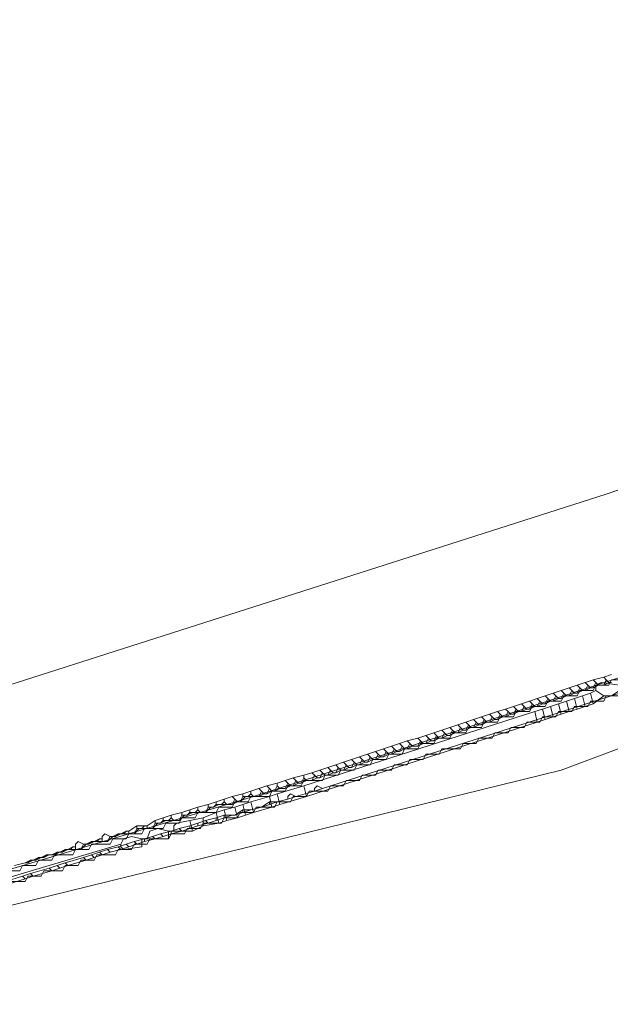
# Model space of a CAD drawing. Header units: metres. Extents: x 157984 to 159055, y 577129 to 578276.
# Tile 66 of 70: x 158893 to 158938, y 577567 to 577641. Entities that reach past the tile are written whole.
import ezdxf
from ezdxf.lldxf.tags import DXFTag

# ---------------------------------------------------------------- set-up
doc = ezdxf.new("R2010")
doc.units = ezdxf.units.M
for name, color, linetype, lineweight, true_color in [('B-OI-KL-DATA_ALLIANDER TELECOM_0000792941_VECT_16O029485-G', 3, 'KL-DATA-N', 18, 0x00ff00), ('B-OI-KL-DATA_LIANDER_0000574962_VECT_16O029485-G', 3, 'KL-DATA-N', 18, 0x00ff00), ('B-OI-KL-DATA_ZIGGO SERVICES_0000565862_VECT_16O029485-G', 3, 'KL-DATA-N', 18, 0x00ff00), ('B-OI-KL-ET_MS_LIANDER_0000574962_VECT_16O029485-G', 7, 'KL-MS-N', 18, 0xa50000), ('B-OI-KL-GAS_HD_LIANDER_0000574962_VECT_16O029485-G', 30, 'KL-GAS-HD-N', 18, 0xff7f00)]:
    doc.layers.add(name, color=color, linetype=linetype, lineweight=lineweight, true_color=true_color)
doc.styles.get("Standard").update_dxf_attribs({"font": 'romans.shx'})
tags = doc.linetypes.add('KL-DATA-N', pattern='A,4,-1,[101,NLCS.SHX,S=0.5,R=0,X=0,Y=0],-1,4,-1,["D",Standard,S=1,R=0,X=-0.25,Y=-0.5],-1.5', length=12.5).pattern_tags.tags
tags[18] = DXFTag(74, 10)
tags = doc.linetypes.add('KL-GAS-HD-N', pattern='A,4,-1,[69,NLCS.SHX,S=0.5,R=0,X=0,Y=0],-1,4,-1,["H",Standard,S=1,R=0,X=0,Y=-0.5],-2', length=13).pattern_tags.tags
tags[18] = DXFTag(74, 10)
tags = doc.linetypes.add('KL-MS-N', pattern='A,4,-1,[103,NLCS.SHX,S=0.75,R=0,X=0,Y=0],-1,4,-1,["M",Standard,S=1,R=0,X=0,Y=-0.5],-2', length=13).pattern_tags.tags
tags[18] = DXFTag(74, 10)

msp = doc.modelspace()

# ---------------------------------------------------------------- linework, layer by layer
at = {"layer": 'B-OI-KL-DATA_ALLIANDER TELECOM_0000792941_VECT_16O029485-G', "flags": 128}
for points in [[(158976.3, 577604.1), (158975.3, 577604.1), (158975.1, 577603.7), (158974.1, 577603.7), (158973.9, 577603.3), (158972.9, 577603.3), (158972.7, 577602.9), (158971.7, 577602.9), (158971.5, 577602.5), (158970.5, 577602.5), (158970.3, 577602.1), (158969.3, 577602.1), (158969.1, 577601.7), (158968.1, 577601.7), (158967.9, 577601.3), (158966.9, 577601.3), (158966.1, 577600.9), (158965.9, 577600.5), (158964.9, 577600.5), (158964.7, 577600.1), (158963.7, 577600.1), (158963.5, 577599.7), (158962.5, 577599.7), (158962.3, 577599.3), (158961.3, 577599.3), (158961.1, 577598.9), (158960.1, 577598.9), (158959.9, 577598.5), (158958.9, 577598.5), (158958.7, 577598.1), (158957.7, 577598.1), (158957.5, 577597.7), (158956.5, 577597.7), (158955.7, 577597.3), (158955.5, 577596.9), (158954.5, 577596.9), (158954.3, 577596.5), (158953.3, 577596.5), (158953.1, 577596.1), (158952.1, 577596.1), (158951.9, 577595.7), (158950.9, 577595.7), (158950.7, 577595.3), (158949.7, 577595.3), (158949.5, 577594.9), (158948.5, 577594.9), (158948.3, 577594.5), (158947.3, 577594.5), (158947.1, 577594.1), (158946.1, 577594.1), (158945.3, 577593.7), (158945.1, 577593.3), (158944.1, 577593.3), (158943.9, 577592.9), (158942.9, 577592.9), (158942.7, 577592.5), (158941.7, 577592.5), (158941.5, 577592.1), (158940.1, 577592.1), (158939.9, 577591.7), (158938.9, 577591.7), (158938.7, 577591.3), (158937.7, 577591.3), (158937.5, 577590.9), (158936.5, 577590.9), (158936.3, 577590.5), (158935.3, 577590.5), (158935.1, 577590.1), (158934.1, 577590.1), (158933.9, 577589.7), (158932.9, 577589.7), (158932.7, 577589.3), (158931.7, 577589.3), (158931.5, 577588.9), (158930.5, 577588.9), (158930.3, 577588.5), (158929.3, 577588.5), (158929.1, 577588.1), (158928.1, 577588.1), (158927.9, 577587.7), (158926.9, 577587.7), (158926.7, 577587.3), (158925.7, 577587.3), (158925.5, 577586.9), (158924.5, 577586.9), (158924.3, 577586.5), (158923.3, 577586.5), (158923.1, 577586.1), (158922.1, 577586.1), (158921.9, 577585.7), (158920.9, 577585.7), (158920.7, 577585.3), (158919.7, 577585.3), (158919.5, 577584.9), (158918.5, 577584.9), (158918.3, 577584.5), (158917.3, 577584.5), (158917.1, 577584.1), (158916.1, 577584.1), (158915.9, 577583.7), (158914.5, 577583.7), (158914.3, 577583.3), (158913.3, 577583.3), (158913.1, 577582.9), (158912.1, 577582.9), (158911.9, 577582.5), (158910.5, 577582.5), (158910.3, 577582.1), (158909.3, 577582.1), (158909.1, 577581.7), (158908.1, 577581.7), (158907.9, 577581.3), (158906.5, 577581.3), (158906.3, 577580.9), (158905.3, 577580.9), (158905.1, 577580.5), (158904.1, 577580.5), (158903.9, 577580.1), (158902.5, 577580.1), (158902.3, 577579.7), (158901.3, 577579.7), (158901.1, 577579.3), (158900.1, 577579.3), (158899.9, 577578.9), (158898.5, 577578.9), (158898.3, 577578.5), (158897.3, 577578.5), (158897.1, 577578.1), (158895.7, 577578.1), (158895.5, 577577.7), (158894.5, 577577.7), (158894.3, 577577.3), (158893.3, 577577.3), (158893.1, 577576.9), (158891.7, 577576.9), (158891.5, 577576.5), (158890.5, 577576.5), (158890.3, 577576.1), (158889.3, 577576.1), (158889.1, 577575.7), (158887.7, 577575.7), (158887.5, 577575.3), (158886.5, 577575.3), (158886.3, 577574.9), (158885.3, 577574.9), (158885.1, 577574.5), (158883.7, 577574.5), (158883.5, 577574.1), (158882.5, 577574.1), (158882.3, 577573.7), (158881.3, 577573.7), (158881.1, 577573.3), (158879.7, 577573.3), (158879.5, 577572.9), (158878.5, 577572.9), (158878.3, 577572.5), (158877.3, 577572.5), (158877.1, 577572.1), (158875.7, 577572.1), (158875.5, 577571.7), (158874.5, 577571.7), (158874.3, 577571.3), (158873.3, 577571.3), (158873.1, 577570.9), (158871.7, 577570.9), (158871.5, 577570.5), (158870.5, 577570.5), (158870.3, 577570.1), (158869.3, 577570.1), (158869.1, 577569.7), (158867.7, 577569.7), (158867.5, 577569.3), (158866.5, 577569.3), (158866.3, 577568.9), (158865.3, 577568.9), (158865.1, 577568.5)], [(158976.5, 577603.7), (158975.5, 577602.9), (158974.5, 577602.9), (158974.3, 577602.5), (158973.3, 577602.5), (158973.1, 577602.1), (158972.1, 577602.1), (158971.9, 577601.7), (158970.9, 577601.7), (158970.7, 577601.3), (158969.7, 577601.3), (158968.9, 577600.9), (158968.7, 577600.5), (158967.7, 577600.5), (158967.5, 577600.1), (158966.5, 577600.1), (158966.3, 577599.7), (158965.3, 577599.7), (158965.1, 577599.3), (158964.1, 577599.3), (158963.9, 577598.9), (158962.9, 577598.9), (158962.1, 577598.5), (158961.9, 577598.1), (158960.9, 577598.1), (158960.7, 577597.7), (158959.7, 577597.7), (158959.5, 577597.3), (158958.5, 577597.3), (158958.3, 577596.9), (158957.3, 577596.9), (158957.1, 577596.5), (158956.1, 577596.5), (158955.9, 577596.1), (158954.9, 577596.1), (158954.7, 577595.7), (158953.7, 577595.7), (158953.5, 577595.3), (158952.5, 577595.3), (158952.3, 577594.9), (158951.3, 577594.9), (158951.1, 577594.5), (158950.1, 577594.5), (158949.9, 577594.1), (158948.9, 577594.1), (158948.1, 577593.7), (158947.9, 577593.3), (158946.9, 577593.3), (158946.7, 577592.9), (158945.7, 577592.9), (158945.5, 577592.5), (158944.5, 577592.5), (158944.3, 577592.1), (158943.3, 577592.1), (158943.1, 577591.7), (158942.1, 577591.7), (158941.9, 577591.3), (158940.9, 577591.3), (158940.7, 577590.9), (158939.7, 577590.9), (158939.5, 577590.5), (158938.5, 577590.5), (158938.3, 577590.1), (158937.3, 577590.1), (158937.1, 577589.7), (158936.1, 577589.7), (158935.9, 577589.3), (158934.9, 577589.3), (158934.7, 577588.9), (158933.7, 577588.9), (158933.5, 577588.5), (158932.5, 577588.5), (158932.3, 577588.1), (158931.3, 577588.1), (158931.1, 577587.7), (158930.1, 577587.7), (158929.9, 577587.3), (158928.9, 577587.3), (158928.7, 577586.9), (158927.7, 577586.9), (158927.5, 577586.5), (158926.5, 577586.5), (158926.3, 577586.1), (158924.9, 577586.1), (158924.7, 577585.7), (158923.7, 577585.7), (158923.5, 577585.3), (158922.5, 577585.3), (158922.3, 577584.9), (158921.3, 577584.9), (158921.1, 577584.5), (158920.1, 577584.5), (158919.9, 577584.1), (158918.9, 577584.1), (158918.7, 577583.7), (158917.7, 577583.7), (158917.5, 577583.3), (158916.5, 577583.3), (158916.3, 577582.9), (158914.9, 577582.9), (158914.7, 577582.5), (158913.7, 577582.5), (158913.5, 577582.1), (158912.5, 577582.1), (158912.3, 577581.7), (158910.9, 577581.7), (158910.7, 577581.3), (158909.7, 577581.3), (158909.5, 577580.9), (158908.5, 577580.9), (158908.3, 577580.5), (158906.9, 577580.5), (158906.7, 577580.1), (158905.7, 577580.1), (158905.5, 577579.7), (158904.5, 577579.7), (158904.3, 577579.3), (158902.9, 577579.3), (158902.7, 577578.9), (158901.7, 577578.9), (158901.5, 577578.5), (158900.5, 577578.5), (158900.3, 577578.1), (158898.9, 577578.1), (158898.7, 577577.7), (158897.7, 577577.7), (158897.5, 577577.3), (158896.5, 577577.3), (158896.3, 577576.9), (158894.9, 577576.9), (158894.7, 577576.5), (158893.7, 577576.5), (158893.5, 577576.1), (158892.5, 577576.1), (158892.3, 577575.7), (158890.9, 577575.7), (158890.7, 577575.3), (158889.7, 577575.3), (158889.5, 577574.9), (158888.5, 577574.9), (158888.3, 577574.5), (158886.9, 577574.5), (158886.7, 577574.1), (158885.7, 577574.1), (158885.5, 577573.7), (158884.1, 577573.7), (158883.9, 577573.3), (158882.9, 577573.3), (158882.7, 577572.9), (158881.7, 577572.9), (158881.5, 577572.5), (158880.1, 577572.5), (158879.9, 577572.1), (158878.9, 577572.1), (158878.7, 577571.7), (158877.7, 577571.7), (158877.5, 577571.3), (158876.1, 577571.3), (158875.9, 577570.9), (158874.9, 577570.9), (158874.7, 577570.5), (158873.7, 577570.5), (158873.5, 577570.1), (158872.1, 577570.1), (158871.9, 577569.7), (158870.9, 577569.7), (158870.7, 577569.3), (158869.7, 577569.3), (158869.5, 577568.9), (158868.1, 577568.9), (158867.9, 577568.5), (158866.9, 577568.5), (158866.7, 577568.1), (158865.3, 577568.1)]]:
    msp.add_lwpolyline(points, dxfattribs=at)
at = {"layer": 'B-OI-KL-DATA_LIANDER_0000574962_VECT_16O029485-G', "flags": 128}
for points in [[(158938.3, 577590.9), (158936.9, 577591.1), (158936.5, 577590.9), (158936.5, 577590.5)], [(158936.5, 577590.5), (158936.1, 577590.3)], [(158936.5, 577590.5), (158937.1, 577590.1)], [(158938.3, 577590.9), (158938.3, 577590.5), (158937.7, 577590.1), (158937.1, 577590.1)], [(158934.3, 577589.7), (158933.7, 577589.5)], [(158934.9, 577589.9), (158934.3, 577589.7)], [(158934.3, 577589.7), (158934.5, 577588.9)], [(158935.5, 577590.1), (158934.9, 577589.9)], [(158934.9, 577589.9), (158935.1, 577589.1)], [(158936.1, 577590.3), (158935.5, 577590.1)], [(158935.5, 577590.1), (158935.7, 577589.3)], [(158936.1, 577590.3), (158936.3, 577589.5)], [(158937.1, 577590.1), (158936.3, 577589.5)], [(158931.9, 577588.9), (158914.5, 577583.3)], [(158932.5, 577589.1), (158931.9, 577588.9)], [(158931.9, 577588.9), (158932.1, 577588.1)], [(158933.1, 577589.3), (158932.5, 577589.1)], [(158932.5, 577589.1), (158932.7, 577588.3)], [(158933.7, 577589.5), (158933.1, 577589.3)], [(158933.1, 577589.3), (158933.3, 577588.5)], [(158933.7, 577589.5), (158933.9, 577588.7)], [(158934.5, 577588.9), (158933.9, 577588.7)], [(158935.1, 577589.1), (158934.5, 577588.9)], [(158935.7, 577589.3), (158935.1, 577589.1)], [(158936.3, 577589.5), (158935.7, 577589.3)], [(158932.1, 577588.1), (158914.7, 577582.5)], [(158932.7, 577588.3), (158932.1, 577588.1)], [(158933.3, 577588.5), (158932.7, 577588.3)], [(158933.9, 577588.7), (158933.3, 577588.5)], [(158914.5, 577583.3), (158912.5, 577582.7)], [(158914.5, 577583.3), (158914.7, 577582.5)], [(158911.9, 577582.5), (158910.5, 577582.1)], [(158912.5, 577582.7), (158911.9, 577582.5)], [(158911.9, 577582.5), (158912.1, 577581.7)], [(158912.5, 577582.7), (158912.7, 577581.9)], [(158914.7, 577582.5), (158912.7, 577581.9)], [(158908.5, 577581.5), (158907.9, 577581.3)], [(158909.3, 577581.7), (158908.5, 577581.5)], [(158908.5, 577581.5), (158908.7, 577580.7)], [(158909.9, 577581.9), (158909.3, 577581.7)], [(158909.3, 577581.7), (158909.5, 577580.9)], [(158910.5, 577582.1), (158909.9, 577581.9)], [(158909.9, 577581.9), (158910.1, 577581.1)], [(158910.5, 577582.1), (158910.7, 577581.3)], [(158912.1, 577581.7), (158910.7, 577581.3)], [(158912.7, 577581.9), (158912.1, 577581.7)], [(158905.9, 577580.7), (158904.9, 577580.5), (158904.7, 577580.3), (158904.7, 577579.9)], [(158906.9, 577580.9), (158905.9, 577580.7)], [(158905.9, 577580.7), (158906.1, 577579.9)], [(158907.9, 577581.3), (158906.9, 577580.9)], [(158906.9, 577580.9), (158906.9, 577580.3)], [(158907.9, 577581.3), (158908.1, 577580.5)], [(158908.7, 577580.7), (158908.1, 577580.5)], [(158909.5, 577580.9), (158908.7, 577580.7)], [(158910.1, 577581.1), (158909.5, 577580.9)], [(158910.7, 577581.3), (158910.1, 577581.1)], [(158904.3, 577579.9), (158903.5, 577580.1), (158902.9, 577579.9), (158902.7, 577579.3)], [(158906.9, 577580.3), (158906.1, 577579.9)], [(158908.1, 577580.5), (158906.9, 577580.3)], [(158902.3, 577579.3), (158901.5, 577579.5), (158900.9, 577579.3), (158900.7, 577578.9)], [(158902.3, 577579.3), (158902.3, 577578.7), (158900.9, 577578.5), (158900.7, 577578.7), (158900.7, 577578.9)], [(158902.3, 577579.3), (158902.7, 577579.3)], [(158904.3, 577579.9), (158904.3, 577579.3), (158902.7, 577579.3)], [(158904.3, 577579.9), (158904.7, 577579.9)], [(158904.7, 577579.9), (158906.1, 577579.9)], [(158900.7, 577578.9), (158878.5, 577572.3)]]:
    msp.add_lwpolyline(points, dxfattribs=at)
at = {"layer": 'B-OI-KL-DATA_ZIGGO SERVICES_0000565862_VECT_16O029485-G', "flags": 128}
msp.add_lwpolyline([(158231.5, 577568.5), (158259.3, 577577.3), (158265.3, 577578.9), (158273.1, 577580.5), (158287.5, 577582.9), (158310.1, 577584.9), (158316.5, 577585.3), (158322.9, 577585.7), (158337.3, 577585.9), (158349.9, 577585.9), (158357.7, 577585.5), (158376.1, 577583.3), (158378.3, 577582.9), (158406.3, 577578.9), (158409.5, 577578.3), (158433.5, 577573.5), (158435.7, 577572.9), (158456.7, 577567.3), (158463.7, 577566.1), (158467.9, 577565.1), (158469.3, 577564.5), (158470.5, 577564.3), (158480.1, 577562.3), (158483.9, 577561.7), (158486.5, 577561.3), (158488.3, 577561.5), (158489.1, 577562.3), (158490.1, 577569.3), (158490.5, 577570.5), (158490.9, 577570.9), (158491.7, 577570.9), (158500.5, 577568.9), (158512.1, 577566.7), (158542.5, 577561.7), (158559.3, 577558.3), (158572.5, 577555.3), (158600.3, 577548.9), (158614.9, 577545.9), (158650.1, 577540.5), (158677.5, 577538.5), (158709.7, 577538.7), (158712.3, 577538.9), (158739.9, 577541.1), (158742.5, 577541.5), (158769.3, 577545.7), (158773.3, 577546.5), (158798.5, 577551.7), (158807.9, 577553.9), (158826.1, 577558.1), (158832.9, 577559.9), (158861.1, 577567.7), (158871.9, 577570.9), (158910.7, 577582.5), (158921.9, 577586.1), (158947.5, 577594.5), (158971.9, 577602.9), (159006.5, 577614.9), (159008.9, 577616.1), (159009.7, 577616.3), (159016.5, 577618.1), (159028.7, 577620.7), (159040.5, 577623.3), (159052.9, 577624.9)], dxfattribs=at)
at = {"layer": 'B-OI-KL-ET_MS_LIANDER_0000574962_VECT_16O029485-G', "flags": 128}
for points in [[(159054.7, 577638.7), (159041.3, 577637.1), (159025.7, 577634.1), (159011.5, 577630.7), (158937.3, 577605.3), (158889.1, 577589.9), (158829.7, 577573.1), (158822.7, 577571.3), (158797.7, 577565.3), (158791.1, 577563.9), (158767.3, 577558.9), (158740.5, 577554.7), (158713.1, 577552.3), (158677.3, 577551.9), (158677.1, 577552.1), (158666.5, 577552.7)], [(158935.7, 577591.1), (158935.1, 577590.9)], [(158936.3, 577591.3), (158935.7, 577591.1)], [(158935.7, 577591.1), (158935.9, 577590.9)], [(158937.1, 577591.5), (158936.3, 577591.3)], [(158936.3, 577591.3), (158936.5, 577591.1)], [(158936.5, 577591.1), (158936.3, 577590.7)], [(158936.5, 577591.1), (158936.7, 577590.9)], [(158937.7, 577591.7), (158937.1, 577591.5)], [(158937.1, 577591.5), (158937.3, 577591.3)], [(158937.3, 577591.3), (158937.1, 577590.9)], [(158937.5, 577591.1), (158937.1, 577590.9)], [(158937.3, 577591.3), (158937.5, 577591.1)], [(158937.5, 577591.1), (158937.7, 577591.1)], [(158933.9, 577590.5), (158933.3, 577590.3)], [(158934.5, 577590.7), (158933.9, 577590.5)], [(158933.9, 577590.5), (158934.1, 577590.3)], [(158935.1, 577590.9), (158934.5, 577590.7)], [(158934.5, 577590.7), (158934.7, 577590.5)], [(158934.7, 577590.5), (158934.5, 577590.1)], [(158934.7, 577590.5), (158934.9, 577590.3)], [(158935.1, 577590.9), (158935.3, 577590.7)], [(158935.3, 577590.7), (158935.1, 577590.3)], [(158935.5, 577590.5), (158935.1, 577590.3)], [(158935.3, 577590.7), (158935.5, 577590.5)], [(158935.5, 577590.5), (158935.7, 577590.5)], [(158935.9, 577590.9), (158935.7, 577590.5)], [(158936.1, 577590.7), (158935.7, 577590.5)], [(158935.9, 577590.9), (158936.1, 577590.7)], [(158936.1, 577590.7), (158936.3, 577590.7)], [(158936.7, 577590.9), (158936.3, 577590.7)], [(158936.7, 577590.9), (158937.1, 577590.9)], [(158938.3, 577590.3), (158915.9, 577583.1)], [(158931.5, 577589.7), (158930.9, 577589.5)], [(158932.1, 577589.9), (158931.5, 577589.7)], [(158931.5, 577589.7), (158931.7, 577589.5)], [(158932.7, 577590.1), (158932.1, 577589.9)], [(158932.1, 577589.9), (158932.3, 577589.7)], [(158932.3, 577589.7), (158932.1, 577589.3)], [(158932.3, 577589.7), (158932.5, 577589.5)], [(158933.3, 577590.3), (158932.7, 577590.1)], [(158932.7, 577590.1), (158932.9, 577589.9)], [(158932.9, 577589.9), (158932.7, 577589.5)], [(158933.1, 577589.7), (158932.7, 577589.5)], [(158932.9, 577589.9), (158933.1, 577589.7)], [(158933.1, 577589.7), (158933.3, 577589.7)], [(158933.3, 577590.3), (158933.5, 577590.1)], [(158933.5, 577590.1), (158933.3, 577589.7)], [(158933.7, 577589.9), (158933.3, 577589.7)], [(158933.5, 577590.1), (158933.7, 577589.9)], [(158933.7, 577589.9), (158933.9, 577589.9)], [(158934.1, 577590.3), (158933.9, 577589.9)], [(158934.3, 577590.1), (158933.9, 577589.9)], [(158934.1, 577590.3), (158934.3, 577590.1)], [(158934.3, 577590.1), (158934.5, 577590.1)], [(158934.9, 577590.3), (158934.5, 577590.1)], [(158934.9, 577590.3), (158935.1, 577590.3)], [(158929.1, 577588.9), (158928.5, 577588.7)], [(158929.7, 577589.1), (158929.1, 577588.9)], [(158929.1, 577588.9), (158929.3, 577588.7)], [(158930.3, 577589.3), (158929.7, 577589.1)], [(158929.7, 577589.1), (158929.9, 577588.9)], [(158929.9, 577588.9), (158929.7, 577588.5)], [(158929.9, 577588.9), (158930.1, 577588.7)], [(158930.9, 577589.5), (158930.3, 577589.3)], [(158930.3, 577589.3), (158930.5, 577589.1)], [(158930.5, 577589.1), (158930.3, 577588.7)], [(158930.7, 577588.9), (158930.3, 577588.7)], [(158930.5, 577589.1), (158930.7, 577588.9)], [(158930.7, 577588.9), (158930.9, 577588.9)], [(158930.9, 577589.5), (158931.1, 577589.3)], [(158931.1, 577589.3), (158930.9, 577588.9)], [(158931.3, 577589.1), (158930.9, 577588.9)], [(158931.1, 577589.3), (158931.3, 577589.1)], [(158931.3, 577589.1), (158931.5, 577589.1)], [(158931.7, 577589.5), (158931.5, 577589.1)], [(158931.9, 577589.3), (158931.5, 577589.1)], [(158931.7, 577589.5), (158931.9, 577589.3)], [(158931.9, 577589.3), (158932.1, 577589.3)], [(158932.5, 577589.5), (158932.1, 577589.3)], [(158932.5, 577589.5), (158932.7, 577589.5)], [(158926.7, 577588.1), (158926.1, 577587.9)], [(158927.3, 577588.3), (158926.7, 577588.1)], [(158926.7, 577588.1), (158926.9, 577587.9)], [(158927.9, 577588.5), (158927.3, 577588.3)], [(158927.3, 577588.3), (158927.5, 577588.1)], [(158927.5, 577588.1), (158927.3, 577587.7)], [(158927.5, 577588.1), (158927.7, 577587.9)], [(158928.5, 577588.7), (158927.9, 577588.5)], [(158927.9, 577588.5), (158928.1, 577588.3)], [(158928.1, 577588.3), (158927.9, 577587.9)], [(158928.3, 577588.1), (158927.9, 577587.9)], [(158928.1, 577588.3), (158928.3, 577588.1)], [(158928.3, 577588.1), (158928.5, 577588.1)], [(158928.5, 577588.7), (158928.7, 577588.5)], [(158928.7, 577588.5), (158928.5, 577588.1)], [(158928.9, 577588.3), (158928.5, 577588.1)], [(158928.7, 577588.5), (158928.9, 577588.3)], [(158928.9, 577588.3), (158929.1, 577588.3)], [(158929.3, 577588.7), (158929.1, 577588.3)], [(158929.5, 577588.5), (158929.1, 577588.3)], [(158929.3, 577588.7), (158929.5, 577588.5)], [(158929.5, 577588.5), (158929.7, 577588.5)], [(158930.1, 577588.7), (158929.7, 577588.5)], [(158930.1, 577588.7), (158930.3, 577588.7)], [(158924.9, 577587.5), (158924.3, 577587.3)], [(158925.5, 577587.7), (158924.9, 577587.5)], [(158924.9, 577587.5), (158925.1, 577587.3)], [(158926.1, 577587.9), (158925.5, 577587.7)], [(158925.5, 577587.7), (158925.7, 577587.5)], [(158925.7, 577587.5), (158925.5, 577587.1)], [(158925.7, 577587.5), (158925.9, 577587.3)], [(158926.1, 577587.9), (158926.3, 577587.7)], [(158926.3, 577587.7), (158926.1, 577587.3)], [(158926.5, 577587.5), (158926.1, 577587.3)], [(158926.3, 577587.7), (158926.5, 577587.5)], [(158926.5, 577587.5), (158926.7, 577587.5)], [(158926.9, 577587.9), (158926.7, 577587.5)], [(158927.1, 577587.7), (158926.7, 577587.5)], [(158926.9, 577587.9), (158927.1, 577587.7)], [(158927.1, 577587.7), (158927.3, 577587.7)], [(158927.7, 577587.9), (158927.3, 577587.7)], [(158927.7, 577587.9), (158927.9, 577587.9)], [(158922.3, 577586.7), (158921.7, 577586.5)], [(158923.1, 577586.9), (158922.3, 577586.7)], [(158922.3, 577586.7), (158922.5, 577586.5)], [(158923.7, 577587.1), (158923.1, 577586.9)], [(158923.1, 577586.9), (158923.3, 577586.7)], [(158923.3, 577586.7), (158923.1, 577586.3)], [(158923.3, 577586.7), (158923.5, 577586.5)], [(158924.3, 577587.3), (158923.7, 577587.1)], [(158923.7, 577587.1), (158923.9, 577586.9)], [(158923.9, 577586.9), (158923.7, 577586.5)], [(158924.1, 577586.7), (158923.7, 577586.5)], [(158923.9, 577586.9), (158924.1, 577586.7)], [(158924.1, 577586.7), (158924.3, 577586.7)], [(158924.3, 577587.3), (158924.5, 577587.1)], [(158924.5, 577587.1), (158924.3, 577586.7)], [(158924.7, 577586.9), (158924.3, 577586.7)], [(158924.5, 577587.1), (158924.7, 577586.9)], [(158924.7, 577586.9), (158924.9, 577586.9)], [(158925.1, 577587.3), (158924.9, 577586.9)], [(158925.3, 577587.1), (158924.9, 577586.9)], [(158925.1, 577587.3), (158925.3, 577587.1)], [(158925.3, 577587.1), (158925.5, 577587.1)], [(158925.9, 577587.3), (158925.5, 577587.1)], [(158925.9, 577587.3), (158926.1, 577587.3)], [(158919.9, 577585.9), (158919.3, 577585.7)], [(158920.5, 577586.1), (158919.9, 577585.9)], [(158919.9, 577585.9), (158920.1, 577585.7)], [(158921.1, 577586.3), (158920.5, 577586.1)], [(158920.5, 577586.1), (158920.7, 577585.9)], [(158920.7, 577585.9), (158920.5, 577585.5)], [(158920.7, 577585.9), (158920.9, 577585.7)], [(158921.7, 577586.5), (158921.1, 577586.3)], [(158921.1, 577586.3), (158921.3, 577586.1)], [(158921.3, 577586.1), (158921.1, 577585.7)], [(158921.5, 577585.9), (158921.1, 577585.7)], [(158921.3, 577586.1), (158921.5, 577585.9)], [(158921.5, 577585.9), (158921.7, 577585.9)], [(158921.7, 577586.5), (158921.9, 577586.3)], [(158921.9, 577586.3), (158921.7, 577585.9)], [(158922.1, 577586.1), (158921.7, 577585.9)], [(158921.9, 577586.3), (158922.1, 577586.1)], [(158922.1, 577586.1), (158922.3, 577586.1)], [(158922.5, 577586.5), (158922.3, 577586.1)], [(158922.7, 577586.3), (158922.3, 577586.1)], [(158922.5, 577586.5), (158922.7, 577586.3)], [(158922.7, 577586.3), (158923.1, 577586.3)], [(158923.5, 577586.5), (158923.1, 577586.3)], [(158923.5, 577586.5), (158923.7, 577586.5)], [(158918.1, 577585.3), (158917.5, 577585.1)], [(158918.7, 577585.5), (158918.1, 577585.3)], [(158918.1, 577585.3), (158918.3, 577585.1)], [(158919.3, 577585.7), (158918.7, 577585.5)], [(158918.7, 577585.5), (158918.9, 577585.3)], [(158918.9, 577585.3), (158918.7, 577584.9)], [(158918.9, 577585.3), (158919.1, 577585.1)], [(158919.3, 577585.7), (158919.5, 577585.5)], [(158919.5, 577585.5), (158919.3, 577585.1)], [(158919.7, 577585.3), (158919.3, 577585.1)], [(158919.5, 577585.5), (158919.7, 577585.3)], [(158919.7, 577585.3), (158919.9, 577585.3)], [(158920.1, 577585.7), (158919.9, 577585.3)], [(158920.3, 577585.5), (158919.9, 577585.3)], [(158920.1, 577585.7), (158920.3, 577585.5)], [(158920.3, 577585.5), (158920.5, 577585.5)], [(158920.9, 577585.7), (158920.5, 577585.5)], [(158920.9, 577585.7), (158921.1, 577585.7)], [(158915.7, 577584.5), (158915.1, 577584.3)], [(158916.3, 577584.7), (158915.7, 577584.5)], [(158915.7, 577584.5), (158915.9, 577584.3)], [(158916.9, 577584.9), (158916.3, 577584.7)], [(158916.3, 577584.7), (158916.5, 577584.5)], [(158916.5, 577584.5), (158916.3, 577584.1)], [(158916.5, 577584.5), (158916.7, 577584.3)], [(158917.5, 577585.1), (158916.9, 577584.9)], [(158916.9, 577584.9), (158917.1, 577584.7)], [(158917.1, 577584.7), (158916.9, 577584.3)], [(158917.3, 577584.5), (158916.9, 577584.3)], [(158917.1, 577584.7), (158917.3, 577584.5)], [(158917.3, 577584.5), (158917.5, 577584.5)], [(158917.5, 577585.1), (158917.7, 577584.9)], [(158917.7, 577584.9), (158917.5, 577584.5)], [(158917.9, 577584.7), (158917.5, 577584.5)], [(158917.7, 577584.9), (158917.9, 577584.7)], [(158917.9, 577584.7), (158918.1, 577584.7)], [(158918.3, 577585.1), (158918.1, 577584.7)], [(158918.5, 577584.9), (158918.1, 577584.7)], [(158918.3, 577585.1), (158918.5, 577584.9)], [(158918.5, 577584.9), (158918.7, 577584.9)], [(158919.1, 577585.1), (158918.7, 577584.9)], [(158919.1, 577585.1), (158919.3, 577585.1)], [(158913.1, 577583.7), (158912.5, 577583.5)], [(158913.7, 577583.9), (158913.1, 577583.7)], [(158913.1, 577583.7), (158913.3, 577583.5)], [(158914.5, 577584.1), (158913.7, 577583.9)], [(158913.7, 577583.9), (158913.9, 577583.7)], [(158913.9, 577583.7), (158913.7, 577583.3)], [(158913.9, 577583.7), (158914.1, 577583.5)], [(158914.5, 577583.9), (158914.3, 577583.5)], [(158914.7, 577583.7), (158914.3, 577583.5)], [(158915.1, 577584.3), (158914.5, 577584.1)], [(158914.5, 577584.1), (158914.5, 577583.9)], [(158914.5, 577583.9), (158914.7, 577583.7)], [(158914.7, 577583.7), (158915.1, 577583.7)], [(158915.1, 577584.3), (158915.3, 577584.1)], [(158915.3, 577584.1), (158915.1, 577583.7)], [(158915.5, 577583.9), (158915.1, 577583.7)], [(158915.3, 577584.1), (158915.5, 577583.9)], [(158915.5, 577583.9), (158915.7, 577583.9)], [(158915.9, 577584.3), (158915.7, 577583.9)], [(158916.1, 577584.1), (158915.7, 577583.9)], [(158915.9, 577584.3), (158916.1, 577584.1)], [(158916.1, 577584.1), (158916.3, 577584.1)], [(158916.7, 577584.3), (158916.3, 577584.1)], [(158916.7, 577584.3), (158916.9, 577584.3)], [(158911.1, 577583.1), (158910.5, 577582.9)], [(158911.7, 577583.3), (158911.1, 577583.1)], [(158911.1, 577583.1), (158911.3, 577582.9)], [(158912.5, 577583.5), (158911.7, 577583.3)], [(158911.7, 577583.3), (158911.9, 577583.1)], [(158911.9, 577583.1), (158911.7, 577582.7)], [(158911.9, 577583.1), (158912.1, 577582.9)], [(158912.5, 577583.3), (158912.3, 577582.9)], [(158912.7, 577583.1), (158912.3, 577582.9)], [(158912.5, 577583.5), (158912.5, 577583.3)], [(158912.5, 577583.3), (158912.7, 577583.1)], [(158912.7, 577583.1), (158913.1, 577583.1)], [(158913.3, 577583.5), (158913.1, 577583.1)], [(158913.5, 577583.3), (158913.1, 577583.1)], [(158913.3, 577583.5), (158913.5, 577583.3)], [(158913.5, 577583.3), (158913.7, 577583.3)], [(158914.1, 577583.5), (158913.7, 577583.3)], [(158914.1, 577583.5), (158914.3, 577583.5)], [(158915.9, 577583.1), (158915.5, 577583.3), (158915.3, 577583.1), (158915.3, 577582.9)], [(158915.9, 577583.1), (158915.3, 577582.9)], [(158908.5, 577582.3), (158907.9, 577582.1)], [(158909.1, 577582.5), (158908.5, 577582.3)], [(158908.5, 577582.3), (158908.5, 577582.1)], [(158909.9, 577582.7), (158909.1, 577582.5)], [(158909.1, 577582.5), (158909.3, 577582.3)], [(158909.3, 577582.3), (158909.1, 577581.9)], [(158909.3, 577582.3), (158909.5, 577582.1)], [(158909.9, 577582.5), (158909.7, 577582.1)], [(158910.1, 577582.5), (158909.7, 577582.1)], [(158910.5, 577582.9), (158909.9, 577582.7)], [(158909.9, 577582.7), (158909.9, 577582.5)], [(158909.9, 577582.5), (158910.1, 577582.5)], [(158910.1, 577582.5), (158910.3, 577582.5)], [(158910.5, 577582.7), (158910.3, 577582.5)], [(158910.3, 577582.5), (158910.7, 577582.5)], [(158910.5, 577582.9), (158910.5, 577582.7)], [(158910.5, 577582.7), (158910.7, 577582.5)], [(158910.7, 577582.5), (158911.1, 577582.5)], [(158911.3, 577582.9), (158911.1, 577582.5)], [(158911.5, 577582.7), (158911.1, 577582.5)], [(158911.3, 577582.9), (158911.5, 577582.7)], [(158911.5, 577582.7), (158911.7, 577582.7)], [(158912.1, 577582.9), (158911.7, 577582.7)], [(158912.1, 577582.9), (158912.3, 577582.9)], [(158913.3, 577582.3), (158912.5, 577582.1)], [(158913.9, 577582.5), (158913.5, 577582.7), (158913.3, 577582.5), (158913.3, 577582.3)], [(158913.9, 577582.5), (158913.3, 577582.3)], [(158915.3, 577582.9), (158913.9, 577582.5)], [(158905.9, 577581.5), (158905.3, 577581.3)], [(158906.5, 577581.7), (158905.9, 577581.5)], [(158905.9, 577581.5), (158905.9, 577581.3)], [(158906.5, 577581.5), (158906.3, 577581.3)], [(158907.3, 577581.9), (158906.5, 577581.7)], [(158906.5, 577581.7), (158906.5, 577581.5)], [(158906.5, 577581.5), (158906.7, 577581.3)], [(158907.3, 577581.7), (158907.1, 577581.3)], [(158907.5, 577581.7), (158907.1, 577581.3)], [(158907.9, 577582.1), (158907.3, 577581.9)], [(158907.3, 577581.9), (158907.3, 577581.7)], [(158907.3, 577581.7), (158907.5, 577581.7)], [(158907.5, 577581.7), (158907.7, 577581.7)], [(158907.9, 577581.9), (158907.7, 577581.7)], [(158908.1, 577581.9), (158907.7, 577581.7)], [(158907.9, 577582.1), (158907.9, 577581.9)], [(158907.9, 577581.9), (158908.1, 577581.9)], [(158908.1, 577581.9), (158908.3, 577581.9)], [(158908.5, 577582.1), (158908.3, 577581.9)], [(158908.3, 577581.9), (158908.7, 577581.9)], [(158908.5, 577582.1), (158908.7, 577581.9)], [(158908.7, 577581.9), (158909.1, 577581.9)], [(158909.5, 577582.1), (158909.1, 577581.9)], [(158909.9, 577581.5), (158909.3, 577581.1)], [(158909.5, 577582.1), (158909.7, 577582.1)], [(158909.9, 577581.5), (158910.5, 577581.5)], [(158909.9, 577581.5), (158909.9, 577581.3)], [(158910.5, 577581.5), (158909.9, 577581.3)], [(158911.3, 577581.7), (158910.5, 577581.5)], [(158911.9, 577582.1), (158911.3, 577581.7)], [(158911.9, 577581.9), (158911.3, 577581.7)], [(158911.9, 577582.1), (158912.5, 577582.1)], [(158911.9, 577582.1), (158911.9, 577581.9)], [(158912.5, 577582.1), (158911.9, 577581.9)], [(158903.3, 577580.7), (158902.7, 577580.3)], [(158903.9, 577580.9), (158903.3, 577580.7)], [(158903.3, 577580.7), (158903.3, 577580.5)], [(158903.9, 577580.7), (158903.7, 577580.5)], [(158904.1, 577580.7), (158903.7, 577580.5)], [(158904.5, 577581.1), (158903.9, 577580.9)], [(158903.9, 577580.9), (158903.9, 577580.7)], [(158903.9, 577580.7), (158904.1, 577580.7)], [(158904.1, 577580.7), (158904.3, 577580.7)], [(158904.5, 577580.9), (158904.3, 577580.7)], [(158904.3, 577580.7), (158904.7, 577580.7)], [(158905.3, 577581.3), (158904.5, 577581.1)], [(158904.5, 577581.1), (158904.5, 577580.9)], [(158904.5, 577580.9), (158904.7, 577580.7)], [(158904.7, 577580.7), (158905.1, 577580.7)], [(158905.3, 577581.1), (158905.1, 577580.7)], [(158905.5, 577581.1), (158905.1, 577580.7)], [(158905.3, 577581.3), (158905.3, 577581.1)], [(158905.3, 577581.1), (158905.5, 577581.1)], [(158905.5, 577581.1), (158905.7, 577581.1)], [(158905.9, 577581.3), (158905.7, 577581.1)], [(158906.1, 577581.3), (158905.7, 577581.1)], [(158905.9, 577581.3), (158906.1, 577581.3)], [(158906.1, 577581.3), (158906.3, 577581.3)], [(158906.3, 577581.3), (158906.7, 577581.3)], [(158907.1, 577580.7), (158906.5, 577580.5)], [(158906.7, 577581.3), (158907.1, 577581.3)], [(158907.9, 577580.9), (158907.1, 577580.7)], [(158907.1, 577580.7), (158907.3, 577580.5)], [(158907.9, 577580.7), (158907.3, 577580.5)], [(158908.5, 577581.1), (158907.9, 577580.9)], [(158907.9, 577580.9), (158907.9, 577580.7)], [(158908.5, 577580.9), (158907.9, 577580.7)], [(158908.5, 577581.1), (158909.1, 577581.1)], [(158908.5, 577581.1), (158908.5, 577580.9)], [(158909.1, 577581.1), (158908.5, 577580.9)], [(158909.1, 577581.1), (158909.3, 577581.1)], [(158909.9, 577581.3), (158909.3, 577581.1)], [(158901.9, 577580.3), (158901.3, 577579.9)], [(158901.9, 577580.1), (158901.7, 577579.7)], [(158902.1, 577580.1), (158901.7, 577579.7)], [(158901.9, 577580.3), (158902.5, 577580.3)], [(158901.9, 577580.3), (158901.9, 577580.1)], [(158901.9, 577580.1), (158902.1, 577580.1)], [(158902.1, 577580.1), (158902.3, 577580.1)], [(158902.5, 577580.3), (158902.3, 577580.1)], [(158902.3, 577580.1), (158902.7, 577580.1)], [(158902.5, 577580.3), (158902.7, 577580.3)], [(158902.7, 577580.3), (158902.7, 577580.1)], [(158902.7, 577580.1), (158903.1, 577580.1)], [(158903.3, 577580.5), (158903.1, 577580.1)], [(158903.5, 577580.5), (158903.1, 577580.1)], [(158903.3, 577580.5), (158903.5, 577580.5)], [(158903.5, 577580.5), (158903.7, 577580.5)], [(158905.1, 577580.1), (158904.5, 577579.9)], [(158905.9, 577580.3), (158905.1, 577580.1)], [(158905.1, 577580.1), (158905.3, 577579.9)], [(158905.9, 577580.1), (158905.3, 577579.9)], [(158906.5, 577580.5), (158905.9, 577580.3)], [(158905.9, 577580.3), (158905.9, 577580.1)], [(158906.5, 577580.3), (158905.9, 577580.1)], [(158906.5, 577580.5), (158906.5, 577580.3)], [(158907.3, 577580.5), (158906.5, 577580.3)], [(158899.1, 577579.3), (158898.7, 577579.1)], [(158899.1, 577579.3), (158898.9, 577579.1)], [(158899.1, 577579.3), (158899.3, 577579.3)], [(158899.9, 577579.5), (158899.5, 577579.7), (158899.3, 577579.5), (158899.3, 577579.3)], [(158899.3, 577579.3), (158899.3, 577579.1)], [(158899.9, 577579.5), (158899.7, 577579.1)], [(158900.1, 577579.5), (158899.7, 577579.1)], [(158899.9, 577579.5), (158900.1, 577579.5)], [(158900.5, 577579.7), (158900.1, 577579.5)], [(158900.1, 577579.5), (158900.3, 577579.5)], [(158900.5, 577579.7), (158900.3, 577579.5)], [(158900.7, 577579.7), (158900.3, 577579.5)], [(158900.5, 577579.7), (158900.7, 577579.7)], [(158901.1, 577579.9), (158900.7, 577579.7)], [(158900.7, 577579.7), (158900.9, 577579.7)], [(158901.1, 577579.9), (158900.9, 577579.7)], [(158900.9, 577579.7), (158901.3, 577579.7)], [(158901.1, 577579.9), (158901.3, 577579.9)], [(158901.3, 577579.9), (158901.3, 577579.7)], [(158901.3, 577579.7), (158901.7, 577579.7)], [(158902.5, 577579.3), (158901.7, 577579.1)], [(158903.1, 577579.5), (158902.5, 577579.3)], [(158902.5, 577579.3), (158902.5, 577579.1)], [(158903.3, 577579.3), (158902.5, 577579.1)], [(158903.7, 577579.7), (158903.1, 577579.5)], [(158903.1, 577579.5), (158903.3, 577579.3)], [(158903.9, 577579.5), (158903.3, 577579.3)], [(158904.5, 577579.9), (158903.7, 577579.7)], [(158903.7, 577579.7), (158903.9, 577579.5)], [(158904.5, 577579.7), (158903.9, 577579.5)], [(158904.5, 577579.9), (158904.5, 577579.7)], [(158905.3, 577579.9), (158904.5, 577579.7)], [(158896.5, 577578.5), (158896.1, 577578.3)], [(158896.5, 577578.5), (158896.3, 577578.3)], [(158896.7, 577578.5), (158896.3, 577578.3)], [(158896.5, 577578.5), (158896.7, 577578.5)], [(158897.1, 577578.7), (158896.7, 577578.5)], [(158896.7, 577578.5), (158896.9, 577578.5)], [(158897.1, 577578.7), (158896.9, 577578.5)], [(158896.9, 577578.5), (158897.3, 577578.5)], [(158897.1, 577578.7), (158897.3, 577578.7)], [(158897.9, 577578.9), (158897.5, 577579.1), (158897.3, 577578.9), (158897.3, 577578.7)], [(158897.3, 577578.7), (158897.3, 577578.5)], [(158897.3, 577578.5), (158897.7, 577578.5)], [(158897.9, 577578.9), (158897.7, 577578.5)], [(158898.1, 577578.9), (158897.7, 577578.5)], [(158897.9, 577578.9), (158898.1, 577578.9)], [(158898.5, 577579.1), (158898.1, 577578.9)], [(158898.1, 577578.9), (158898.3, 577578.9)], [(158898.5, 577579.1), (158898.3, 577578.9)], [(158898.7, 577579.1), (158898.3, 577578.9)], [(158898.5, 577579.1), (158898.7, 577579.1)], [(158898.7, 577579.1), (158898.9, 577579.1)], [(158898.9, 577579.1), (158899.3, 577579.1)], [(158899.7, 577578.5), (158899.1, 577578.3)], [(158899.3, 577579.1), (158899.7, 577579.1)], [(158900.5, 577578.7), (158899.7, 577578.5)], [(158899.7, 577578.5), (158899.9, 577578.3)], [(158900.7, 577578.5), (158899.9, 577578.3)], [(158901.1, 577578.9), (158900.5, 577578.7)], [(158900.5, 577578.7), (158900.7, 577578.5)], [(158901.3, 577578.7), (158900.7, 577578.5)], [(158901.7, 577579.1), (158901.1, 577578.9)], [(158901.1, 577578.9), (158901.3, 577578.7)], [(158901.9, 577578.9), (158901.3, 577578.7)], [(158901.7, 577579.1), (158901.9, 577578.9)], [(158902.5, 577579.1), (158901.9, 577578.9)], [(158894.5, 577577.9), (158894.1, 577577.7)], [(158894.5, 577577.9), (158894.3, 577577.7)], [(158894.7, 577577.9), (158894.3, 577577.7)], [(158894.5, 577577.9), (158894.7, 577577.9)], [(158895.1, 577578.1), (158894.7, 577577.9)], [(158894.7, 577577.9), (158894.9, 577577.9)], [(158895.1, 577578.1), (158894.9, 577577.9)], [(158895.3, 577578.1), (158894.9, 577577.9)], [(158895.1, 577578.1), (158895.3, 577578.1)], [(158895.3, 577578.1), (158895.5, 577578.1)], [(158895.9, 577578.3), (158895.5, 577578.1)], [(158895.5, 577578.1), (158895.7, 577578.1)], [(158895.9, 577578.3), (158895.7, 577578.1)], [(158896.1, 577578.3), (158895.7, 577578.1)], [(158895.9, 577578.3), (158896.1, 577578.3)], [(158896.1, 577578.3), (158896.3, 577578.3)], [(158897.9, 577577.9), (158896.5, 577577.5)], [(158898.5, 577578.1), (158897.9, 577577.9)], [(158897.9, 577577.9), (158898.1, 577577.7)], [(158898.7, 577577.9), (158898.1, 577577.7)], [(158899.1, 577578.3), (158898.5, 577578.1)], [(158898.5, 577578.1), (158898.7, 577577.9)], [(158899.3, 577578.1), (158898.7, 577577.9)], [(158899.1, 577578.3), (158899.3, 577578.1)], [(158899.9, 577578.3), (158899.3, 577578.1)], [(158893.5, 577577.5), (158892.7, 577577.3)], [(158893.9, 577577.7), (158893.5, 577577.5)], [(158893.5, 577577.5), (158893.7, 577577.5)], [(158893.9, 577577.7), (158893.7, 577577.5)], [(158894.1, 577577.7), (158893.7, 577577.5)], [(158893.9, 577577.7), (158894.1, 577577.7)], [(158895.3, 577577.1), (158893.9, 577576.7)], [(158894.1, 577577.7), (158894.3, 577577.7)], [(158895.9, 577577.3), (158895.3, 577577.1)], [(158895.3, 577577.1), (158895.5, 577576.9)], [(158896.1, 577577.1), (158895.5, 577576.9)], [(158896.5, 577577.5), (158895.9, 577577.3)], [(158895.9, 577577.3), (158896.1, 577577.1)], [(158896.7, 577577.3), (158896.1, 577577.1)], [(158896.5, 577577.5), (158896.7, 577577.3)], [(158898.1, 577577.7), (158896.7, 577577.3)], [(158893.3, 577576.5), (158890.7, 577575.7)], [(158893.5, 577576.3), (158890.9, 577575.5)], [(158893.9, 577576.7), (158893.3, 577576.5)], [(158893.3, 577576.5), (158893.5, 577576.3)], [(158894.1, 577576.5), (158893.5, 577576.3)], [(158893.9, 577576.7), (158894.1, 577576.5)], [(158895.5, 577576.9), (158894.1, 577576.5)]]:
    msp.add_lwpolyline(points, dxfattribs=at)
at = {"layer": 'B-OI-KL-GAS_HD_LIANDER_0000574962_VECT_16O029485-G', "flags": 128}
msp.add_lwpolyline([(158316.1, 577713.1), (158337.7, 577689.7), (158535.9, 577689.5), (158533.5, 577674.3), (158531.7, 577660.9), (158524.5, 577606.7), (158511.5, 577576.5), (158509.7, 577565.5), (158527.5, 577560.3), (158589.3, 577535.3), (158672.7, 577534.3), (158732.5, 577536.1), (158733.3, 577536.3), (158749.9, 577541.9), (158782.3, 577545.7), (158784.1, 577546.1), (158811.7, 577552.7), (158813.1, 577552.9), (158849.1, 577558.7), (158868.1, 577567.7), (158870.7, 577568.7), (158874.1, 577569.9), (158876.1, 577570.3), (158933.9, 577584.5), (158955.3, 577592.5), (158973.9, 577601.7), (158988.1, 577607.5), (159003.9, 577610.5), (159023.1, 577612.5), (159028.7, 577612.9), (159050.9, 577614.3), (159051.9, 577614.5), (159051.9, 577614.7)], dxfattribs=at)

doc.saveas('drawing.dxf')
